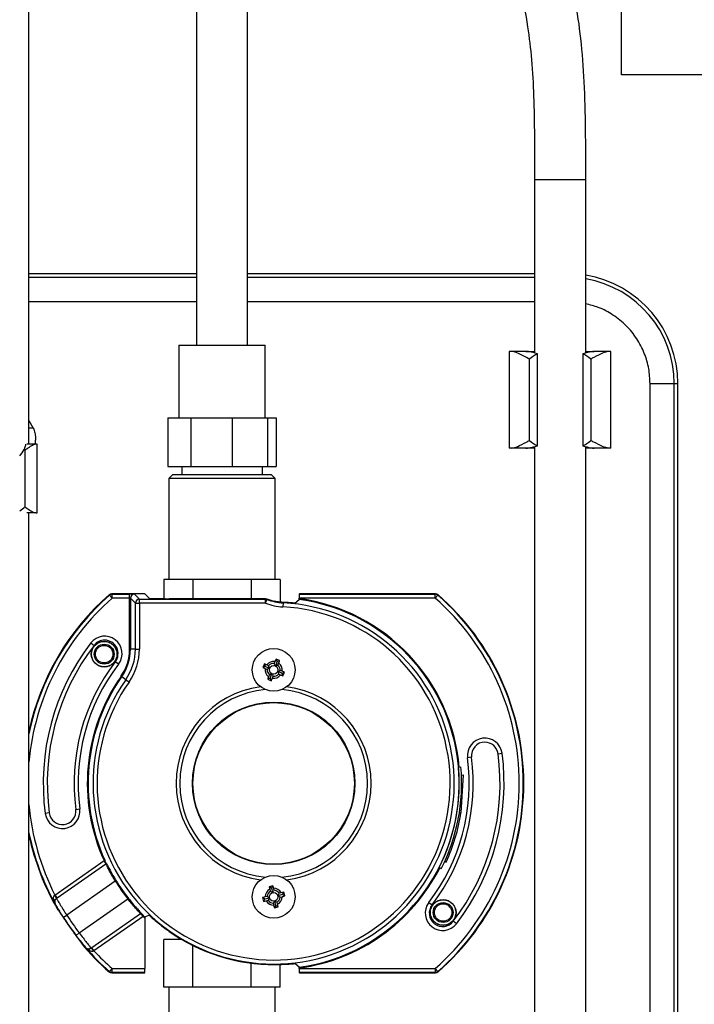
# Model space of a CAD drawing. Header units: inches. Extents: x 0.4 to 16.8, y 0 to 10.8.
# Tile 12 of 104: x 6.975 to 7.386, y 4.206 to 4.806. Entities that reach past the tile are written whole.
import ezdxf

# ---------------------------------------------------------------- set-up
doc = ezdxf.new("R2010")
doc.units = ezdxf.units.IN
doc.header["$MEASUREMENT"] = 0

msp = doc.modelspace()

# ---------------------------------------------------------------- linework, layer by layer
at = {"color": 7, "linetype": 'Continuous'}
for p, q in [((7.3418, 4.77253), (7.3418, 5.52253)), ((7.08245, 5.04061), (7.08245, 4.60772)), ((7.1137, 4.60772), (7.1137, 5.04061)), ((6.98033, 4.54744), (6.98033, 4.88499)), ((7.74805, 4.77253), (7.3418, 4.77253)), ((7.28865, 4.70882), (7.28865, 4.60302)), ((7.28865, 4.70882), (7.3199, 4.70882)), ((7.3199, 4.60304), (7.3199, 4.70882)), ((7.08245, 4.65129), (6.98033, 4.65129)), ((7.28865, 4.65129), (7.1137, 4.65129)), ((7.08245, 4.64906), (6.98033, 4.64906)), ((7.28865, 4.64906), (7.1137, 4.64906)), ((7.08245, 4.63431), (6.98033, 4.63431)), ((7.28865, 4.63431), (7.1137, 4.63431)), ((7.07175, 4.60772), (7.07175, 4.56343)), ((7.07175, 4.60772), (7.1244, 4.60772)), ((7.1244, 4.56343), (7.1244, 4.60772)), ((7.27327, 4.60403), (7.27327, 4.54498)), ((7.27475, 4.60403), (7.27327, 4.60403)), ((7.28344, 4.60403), (7.27475, 4.60403)), ((7.28331, 4.60403), (7.28865, 4.60403)), ((7.3199, 4.60403), (7.32511, 4.60403)), ((7.3338, 4.60403), (7.32511, 4.60403)), ((7.33528, 4.60403), (7.3338, 4.60403)), ((7.33528, 4.54498), (7.33528, 4.60403)), ((7.28561, 4.5497), (7.28561, 4.59931)), ((7.2905, 4.54645), (7.2905, 4.60256)), ((7.31805, 4.60256), (7.31805, 4.54645)), ((7.32294, 4.59931), (7.32294, 4.5497)), ((7.35916, 4.09714), (7.35916, 4.58435)), ((7.35916, 4.58435), (7.37391, 4.58435)), ((7.37391, 4.09714), (7.37391, 4.58435)), ((7.37391, 4.58435), (7.37614, 4.58435)), ((7.37614, 4.09714), (7.37614, 4.58435)), ((6.98033, 4.56187), (6.98296, 4.55728)), ((7.0651, 4.56343), (7.0651, 4.5339)), ((7.0651, 4.56343), (7.07914, 4.56343)), ((7.07914, 4.56343), (7.07914, 4.5339)), ((7.07914, 4.56343), (7.10428, 4.56343)), ((7.10428, 4.56343), (7.10428, 4.5339)), ((7.10428, 4.56343), (7.12578, 4.56343)), ((7.12578, 4.56343), (7.12578, 4.5339)), ((7.12578, 4.56343), (7.13105, 4.56343)), ((7.13105, 4.56343), (7.13105, 4.5339)), ((6.98296, 4.55728), (6.98033, 4.55728)), ((6.98439, 4.54775), (6.98439, 4.5499)), ((6.97786, 4.54369), (6.97786, 4.50935)), ((6.98445, 4.54744), (6.97909, 4.54744)), ((6.98439, 4.54775), (6.98401, 4.54775)), ((6.98538, 4.54744), (6.98445, 4.54744)), ((6.98538, 4.50561), (6.98538, 4.54744)), ((7.27475, 4.54498), (7.27327, 4.54498)), ((7.28344, 4.54498), (7.27475, 4.54498)), ((7.28865, 4.54498), (7.28328, 4.54498)), ((7.28865, 4.54597), (7.28865, 4.1355)), ((7.3199, 4.13552), (7.3199, 4.54599)), ((7.32511, 4.54498), (7.3199, 4.54498)), ((7.3338, 4.54498), (7.32511, 4.54498)), ((7.33528, 4.54498), (7.3338, 4.54498)), ((7.0651, 4.5339), (7.07914, 4.5339)), ((7.07347, 4.5339), (7.07347, 4.52898)), ((7.07914, 4.5339), (7.10428, 4.5339)), ((7.10428, 4.5339), (7.12578, 4.5339)), ((7.12268, 4.52898), (7.12268, 4.5339)), ((7.12578, 4.5339), (7.13105, 4.5339)), ((7.06805, 4.52898), (7.06559, 4.52652)), ((7.06559, 4.52652), (7.06559, 4.46501)), ((7.09807, 4.52652), (7.06559, 4.52652)), ((7.06805, 4.52898), (7.09807, 4.52898)), ((7.09807, 4.52898), (7.12809, 4.52898)), ((7.13055, 4.52652), (7.09807, 4.52652)), ((7.13055, 4.52652), (7.12809, 4.52898)), ((7.13055, 4.46501), (7.13055, 4.52652)), ((6.98445, 4.50561), (6.97909, 4.50561)), ((6.98033, 4.12913), (6.98033, 4.50561)), ((6.98445, 4.50561), (6.98538, 4.50561)), ((7.06256, 4.46501), (7.06256, 4.4533)), ((7.06622, 4.46501), (7.06256, 4.46501)), ((7.07666, 4.46501), (7.06622, 4.46501)), ((7.08032, 4.46501), (7.07666, 4.46501)), ((7.08032, 4.46501), (7.08032, 4.45329)), ((7.08764, 4.46501), (7.08032, 4.46501)), ((7.10851, 4.46501), (7.08764, 4.46501)), ((7.11583, 4.46501), (7.10851, 4.46501)), ((7.11583, 4.46501), (7.11583, 4.45329)), ((7.11949, 4.46501), (7.11583, 4.46501)), ((7.12993, 4.46501), (7.11949, 4.46501)), ((7.13359, 4.46501), (7.12993, 4.46501)), ((7.13359, 4.46501), (7.13359, 4.45124)), ((7.03111, 4.45362), (7.02949, 4.45548)), ((7.031, 4.45638), (7.05069, 4.45638)), ((7.03111, 4.45608), (7.04171, 4.45608)), ((7.03111, 4.45362), (7.03111, 4.45608)), ((7.04171, 4.45362), (7.03111, 4.45362)), ((7.04171, 4.45362), (7.04171, 4.45608)), ((7.0422, 4.45357), (7.04171, 4.45362)), ((7.04171, 4.4226), (7.04171, 4.45362)), ((7.04524, 4.45053), (7.0422, 4.45357)), ((7.0422, 4.45357), (7.0422, 4.4226)), ((7.04466, 4.45603), (7.0477, 4.45299)), ((7.0477, 4.45053), (7.0477, 4.45299)), ((7.0477, 4.45299), (7.12454, 4.45299)), ((7.05357, 4.4535), (7.05069, 4.45638)), ((7.1246, 4.45329), (7.06587, 4.45329)), ((7.12454, 4.45053), (7.12454, 4.45299)), ((7.12454, 4.45053), (7.12542, 4.45283)), ((7.1246, 4.45329), (7.12548, 4.45313)), ((7.14258, 4.45063), (7.14511, 4.45285)), ((7.22803, 4.45362), (7.14511, 4.45362)), ((7.14511, 4.45335), (7.14511, 4.45362)), ((7.14546, 4.45638), (7.14516, 4.45608)), ((7.14516, 4.45608), (7.22803, 4.45608)), ((7.14546, 4.45638), (7.22815, 4.45638)), ((7.22803, 4.45362), (7.22803, 4.45608)), ((7.22803, 4.45362), (7.22965, 4.45548)), ((7.04524, 4.45053), (7.0477, 4.45053)), ((7.04524, 4.4226), (7.04524, 4.45053)), ((7.12454, 4.45053), (7.0477, 4.45053)), ((7.0477, 4.45053), (7.0477, 4.4226)), ((7.13533, 4.45073), (7.13521, 4.44827)), ((7.13533, 4.45073), (7.13535, 4.45105)), ((7.01807, 4.4263), (7.02002, 4.4248)), ((7.04171, 4.4226), (7.0422, 4.4226)), ((7.04524, 4.4226), (7.0422, 4.4226)), ((7.04524, 4.4226), (7.0477, 4.4226)), ((7.03493, 4.41337), (7.03297, 4.41486)), ((7.12388, 4.41354), (7.12296, 4.41133)), ((7.12453, 4.41198), (7.12296, 4.41133)), ((7.12296, 4.41133), (7.12446, 4.41067)), ((7.12453, 4.41198), (7.12388, 4.41354)), ((7.12453, 4.41198), (7.12707, 4.41092)), ((7.12659, 4.41246), (7.12541, 4.41295)), ((7.13036, 4.41499), (7.12987, 4.41381)), ((7.13102, 4.41649), (7.13036, 4.41499)), ((7.13166, 4.41493), (7.13061, 4.41239)), ((7.13323, 4.41558), (7.13102, 4.41649)), ((7.13166, 4.41493), (7.13102, 4.41649)), ((7.13166, 4.41493), (7.13323, 4.41558)), ((7.13214, 4.41287), (7.13263, 4.41405)), ((7.03646, 4.40594), (7.03686, 4.40566)), ((7.03935, 4.40392), (7.03686, 4.40566)), ((7.12446, 4.41067), (7.12564, 4.41018)), ((7.12748, 4.40484), (7.12592, 4.40419)), ((7.127, 4.4069), (7.12651, 4.40572)), ((7.12748, 4.40484), (7.12853, 4.40739)), ((7.12748, 4.40484), (7.12812, 4.40328)), ((7.12878, 4.40478), (7.12927, 4.40596)), ((7.13462, 4.40779), (7.13207, 4.40885)), ((7.13255, 4.40732), (7.13374, 4.40683)), ((7.13468, 4.4091), (7.1335, 4.40959)), ((7.13462, 4.40779), (7.13618, 4.40844)), ((7.13462, 4.40779), (7.13526, 4.40623)), ((7.13618, 4.40844), (7.13468, 4.4091)), ((7.13526, 4.40623), (7.13618, 4.40844)), ((7.03935, 4.40392), (7.04137, 4.40251)), ((7.12592, 4.40419), (7.12812, 4.40328)), ((7.12812, 4.40328), (7.12878, 4.40478)), ((7.26647, 4.35877), (7.26891, 4.35909)), ((7.25029, 4.35664), (7.24785, 4.35631)), ((7.24233, 4.35061), (7.2438, 4.35074)), ((7.24511, 4.34584), (7.24382, 4.32283)), ((7.24412, 4.34579), (7.24511, 4.34584)), ((6.99267, 4.32272), (6.99023, 4.3224)), ((7.00885, 4.32485), (7.01129, 4.32517)), ((7.24285, 4.32298), (7.24382, 4.32283)), ((6.99614, 4.27267), (7.02611, 4.29365)), ((7.02725, 4.29148), (6.99754, 4.27067)), ((7.02611, 4.29365), (7.02656, 4.29386)), ((7.23389, 4.29315), (7.23479, 4.29274)), ((7.23174, 4.28869), (7.23042, 4.28936)), ((7.03299, 4.28121), (7.00336, 4.26047)), ((7.03299, 4.28121), (7.0334, 4.28147)), ((7.12908, 4.27835), (7.12677, 4.27776)), ((7.12822, 4.27689), (7.12677, 4.27776)), ((7.12677, 4.27776), (7.12714, 4.27616)), ((7.12714, 4.27616), (7.12745, 4.27492)), ((7.12822, 4.27689), (7.12908, 4.27835)), ((7.12822, 4.27689), (7.1289, 4.27422)), ((7.12984, 4.27553), (7.12952, 4.27677)), ((7.13486, 4.27295), (7.13219, 4.27227)), ((7.13413, 4.27403), (7.13289, 4.27372)), ((7.13573, 4.2744), (7.13413, 4.27403)), ((7.13486, 4.27295), (7.13573, 4.2744)), ((7.13486, 4.27295), (7.13632, 4.27209)), ((7.13632, 4.27209), (7.13573, 4.2744)), ((6.99594, 4.27249), (6.99614, 4.27267)), ((6.99614, 4.27267), (6.99754, 4.27067)), ((6.99629, 4.26725), (6.99622, 4.26727)), ((6.99754, 4.27067), (6.99711, 4.27037)), ((7.01097, 4.2496), (7.0406, 4.27034)), ((7.0406, 4.27034), (7.04098, 4.27065)), ((7.12282, 4.27111), (7.12341, 4.2688)), ((7.12428, 4.27025), (7.12282, 4.27111)), ((7.12428, 4.27025), (7.12341, 4.2688)), ((7.12341, 4.2688), (7.12501, 4.26917)), ((7.12428, 4.27025), (7.12695, 4.27093)), ((7.12564, 4.27187), (7.1244, 4.27155)), ((7.12501, 4.26917), (7.12625, 4.26948)), ((7.1293, 4.26767), (7.12962, 4.26643)), ((7.13092, 4.26631), (7.13024, 4.26898)), ((7.132, 4.26704), (7.13169, 4.26828)), ((7.13237, 4.26544), (7.132, 4.26704)), ((7.1335, 4.27133), (7.13474, 4.27165)), ((7.22422, 4.26812), (7.22617, 4.26662)), ((6.99796, 4.26361), (6.9982, 4.26355)), ((7.01857, 4.24064), (7.04828, 4.26144)), ((7.13092, 4.26631), (7.13006, 4.26485)), ((7.13006, 4.26485), (7.13237, 4.26544)), ((7.13092, 4.26631), (7.13237, 4.26544)), ((7.00129, 4.25915), (7.00336, 4.26047)), ((7.04994, 4.25963), (7.01997, 4.23865)), ((7.05028, 4.25998), (7.04994, 4.25963)), ((7.05103, 4.25856), (7.05103, 4.22786)), ((7.05357, 4.26032), (7.05104, 4.25924)), ((7.24107, 4.25518), (7.23912, 4.25668)), ((7.00902, 4.2481), (7.01097, 4.2496)), ((7.01211, 4.2437), (7.01207, 4.24345)), ((7.06256, 4.21648), (7.06256, 4.24552)), ((7.07363, 4.24552), (7.06256, 4.24552)), ((7.07347, 4.24561), (7.07347, 4.24552)), ((7.01492, 4.24057), (7.01493, 4.24064)), ((7.01814, 4.24034), (7.01857, 4.24064)), ((7.01997, 4.23865), (7.01857, 4.24064)), ((7.01997, 4.23865), (7.01973, 4.23852)), ((7.08032, 4.21648), (7.08032, 4.24189)), ((7.11583, 4.21648), (7.11583, 4.23116)), ((7.14511, 4.22863), (7.14258, 4.23086)), ((7.02949, 4.22601), (7.03111, 4.22786)), ((7.05069, 4.2251), (7.031, 4.2251)), ((7.03111, 4.22786), (7.05103, 4.22786)), ((7.03111, 4.2254), (7.03111, 4.22786)), ((7.05099, 4.2254), (7.03111, 4.2254)), ((7.05069, 4.2251), (7.05099, 4.2254)), ((7.13359, 4.21648), (7.13359, 4.23038)), ((7.14511, 4.22786), (7.14511, 4.22814)), ((7.14511, 4.22786), (7.22803, 4.22786)), ((7.22803, 4.2254), (7.14516, 4.2254)), ((7.14516, 4.2254), (7.14546, 4.2251)), ((7.22815, 4.2251), (7.14546, 4.2251)), ((7.22803, 4.22786), (7.22965, 4.22601)), ((7.22803, 4.22786), (7.22803, 4.2254)), ((7.06622, 4.21648), (7.06256, 4.21648)), ((7.06559, 4.21648), (7.06559, 4.15497)), ((7.07666, 4.21648), (7.06622, 4.21648)), ((7.08032, 4.21648), (7.07666, 4.21648)), ((7.08764, 4.21648), (7.08032, 4.21648)), ((7.10851, 4.21648), (7.08764, 4.21648)), ((7.11583, 4.21648), (7.10851, 4.21648)), ((7.11949, 4.21648), (7.11583, 4.21648)), ((7.12993, 4.21648), (7.11949, 4.21648)), ((7.13359, 4.21648), (7.12993, 4.21648)), ((7.13055, 4.15497), (7.13055, 4.21648))]:
    msp.add_line(p, q, dxfattribs=at)
at = {"color": 7, "linetype": 'Continuous', "flags": 128}
for points in [[(7.02949, 4.45548), (7.02946, 4.45556), (7.02938, 4.45578)], [(7.031, 4.45638), (7.03106, 4.45621), (7.03111, 4.45608)], [(7.12454, 4.45299), (7.12457, 4.45312), (7.1246, 4.45329)], [(7.12548, 4.45313), (7.12546, 4.45304), (7.12542, 4.45283)], [(7.22803, 4.45608), (7.22808, 4.45621), (7.22815, 4.45638)], [(7.22976, 4.45578), (7.22973, 4.45569), (7.22965, 4.45548)], [(7.02938, 4.22571), (7.02941, 4.22579), (7.02949, 4.22601)], [(7.03111, 4.2254), (7.03106, 4.22527), (7.031, 4.2251)], [(7.22815, 4.2251), (7.22808, 4.22527), (7.22803, 4.2254)], [(7.22965, 4.22601), (7.22968, 4.22592), (7.22976, 4.22571)]]:
    msp.add_lwpolyline(points, dxfattribs=at)
at = {"color": 7, "linetype": 'Continuous'}
for centre, radius in [((7.02622, 4.41948), 0.00787), ((7.02622, 4.41948), 0.00777), ((7.02622, 4.41948), 0.00608), ((7.02622, 4.41948), 0.00534), ((7.12957, 4.40989), 0.01304), ((7.12957, 4.40989), 0.00263), ((7.12957, 4.34074), 0.04955), ((7.12957, 4.34074), 0.04922), ((7.12957, 4.2716), 0.01304), ((7.12957, 4.2716), 0.00263), ((7.23292, 4.262), 0.00787), ((7.23292, 4.262), 0.00777), ((7.23292, 4.262), 0.00608), ((7.23292, 4.262), 0.00534)]:
    msp.add_circle(centre, radius, dxfattribs=at)
for centre, radius, start, end in [((7.3092, 4.58435), 0.06694, 0, 80.79921), ((7.3092, 4.58435), 0.06471, 0, 80.47884), ((6.96471, 4.5499), 0.01378, 316.18599, 335.90918), ((7.12957, 4.34074), 0.15255, 131.05456, 168.03724), ((7.12957, 4.34074), 0.15225, 131.09771, 168.58495), ((7.12957, 4.34074), 0.14979, 131.09771, 175.0825), ((7.03111, 4.45362), 0.00246, 90.00673, 131.09098), ((7.04466, 4.45357), 0.00246, 90.02044, 179.97956), ((7.0477, 4.45053), 0.00246, 90.02044, 179.97956), ((7.12454, 4.45053), 0.00246, 69.11047, 89.99676), ((7.13704, 4.48326), 0.03258, 249.10723, 267), ((7.13704, 4.48326), 0.03228, 249.01577, 257.90277), ((7.12957, 4.34074), 0.11367, 5, 82.14049), ((7.12957, 4.34074), 0.11318, 277.88958, 82.11042), ((7.22803, 4.45362), 0.00246, 48.90902, 89.99327), ((7.12957, 4.34074), 0.14979, 311.09771, 48.90229), ((7.12957, 4.34074), 0.15225, 311.09771, 48.90229), ((7.12957, 4.34074), 0.15255, 311.05456, 48.94544), ((7.12957, 4.34074), 0.11014, 145, 87), ((7.12957, 4.34074), 0.10768, 145, 87), ((7.13704, 4.48326), 0.03504, 249.10723, 267), ((7.0265, 4.41983), 0.01062, 322.5, 142.5), ((7.12957, 4.34074), 0.14055, 142.5, 187.5), ((7.12957, 4.34074), 0.13809, 142.5, 187.5), ((7.0265, 4.41983), 0.00816, 90, 142.5), ((7.0265, 4.41983), 0.00816, 322.5, 90), ((7.01266, 4.4226), 0.02904, 325, 0), ((7.01266, 4.4226), 0.02954, 325, 0), ((7.01266, 4.4226), 0.03258, 325, 0), ((7.01266, 4.4226), 0.03504, 325, 0), ((7.12957, 4.34074), 0.12176, 142.5, 187.5), ((7.12957, 4.34074), 0.1193, 142.5, 187.5), ((7.12957, 4.40989), 0.00517, 81.25147, 143.70318), ((7.12957, 4.40989), 0.00394, 85.68728, 139.26737), ((7.12957, 4.40989), 0.00394, 355.68728, 49.26737), ((7.12957, 4.40989), 0.00517, 351.25147, 53.70318), ((7.12957, 4.34074), 0.11367, 145, 204.47264), ((7.12957, 4.34074), 0.11318, 145, 204.47264), ((7.12957, 4.40989), 0.00517, 171.25147, 233.70318), ((7.12957, 4.40989), 0.00394, 175.68728, 229.26737), ((7.12957, 4.40989), 0.00517, 261.25147, 323.70318), ((7.12957, 4.40989), 0.00394, 265.68728, 319.26737), ((7.12957, 4.34074), 0.05944, 97.79416, 262.20584), ((7.12957, 4.34074), 0.05944, 277.79416, 82.20584), ((7.12957, 4.34074), 0.05731, 94.99074, 265.00926), ((7.12957, 4.34074), 0.05731, 274.99074, 85.00926), ((7.25838, 4.3577), 0.01062, 7.5, 187.5), ((7.25838, 4.3577), 0.00816, 90, 187.5), ((7.25838, 4.3577), 0.00816, 7.5, 90), ((7.12957, 4.34074), 0.13809, 322.5, 7.5), ((7.12957, 4.34074), 0.14055, 322.5, 7.5), ((7.12957, 4.34074), 0.1193, 322.5, 7.5), ((7.12957, 4.34074), 0.12176, 322.5, 7.5), ((7.12957, 4.34074), 0.11319, 333, 5), ((7.12957, 4.34074), 0.11467, 333, 5), ((7.12957, 4.34074), 0.14979, 184.9175, 207.03012), ((7.00076, 4.32379), 0.01062, 187.5, 7.5), ((7.00076, 4.32379), 0.00816, 187.5, 7.5), ((7.12957, 4.34074), 0.11565, 335.47525, 351.09019), ((7.12957, 4.34074), 0.15225, 191.41505, 208.85402), ((7.12957, 4.34074), 0.15255, 191.96276, 210.37408), ((7.02697, 4.29188), 0.00049, 304.73393, 25.09413), ((7.12957, 4.34074), 0.11367, 277.85951, 333), ((7.12957, 4.34074), 0.11346, 211.64829, 218.35171), ((7.12957, 4.34074), 0.11297, 211.64829, 218.35171), ((7.12957, 4.2716), 0.00517, 118.08365, 180.53535), ((7.12957, 4.2716), 0.00394, 122.51946, 176.09954), ((7.12957, 4.2716), 0.00517, 28.08365, 90.53535), ((7.12957, 4.2716), 0.00394, 32.51946, 86.09954), ((6.99456, 4.26901), 0.00149, 357.50764, 61.03405), ((6.98972, 4.26768), 0.00787, 20.02475, 37.68533), ((6.99845, 4.26844), 0.00246, 168.21968, 208.85552), ((7.12957, 4.2716), 0.00517, 208.08365, 270.53535), ((7.12957, 4.2716), 0.00394, 212.51946, 266.09954), ((7.12957, 4.2716), 0.00394, 302.51946, 356.09954), ((7.12957, 4.2716), 0.00517, 298.08365, 0.53535), ((7.23264, 4.26165), 0.01062, 142.5, 322.5), ((7.04856, 4.26104), 0.00049, 44.90587, 125.26607), ((7.23264, 4.26165), 0.00816, 142.5, 322.5), ((7.12957, 4.34074), 0.15203, 212.45821, 217.54179), ((7.12957, 4.34074), 0.14957, 212.45821, 217.54179), ((7.12957, 4.34074), 0.11367, 225.52736, 226.29872), ((7.12957, 4.34074), 0.11318, 225.52736, 226.06613), ((7.12957, 4.34074), 0.15216, 214.8833, 215.1167), ((7.12957, 4.34074), 0.11044, 234.77723, 270.36576), ((7.12957, 4.34074), 0.15255, 219.62592, 228.94544), ((7.12957, 4.34074), 0.15225, 221.14598, 228.90229), ((7.01678, 4.24226), 0.00246, 221.14448, 261.78032), ((7.01598, 4.23841), 0.00149, 8.96595, 72.49236), ((7.01308, 4.23431), 0.00787, 32.31467, 49.97525), ((7.12957, 4.34074), 0.14979, 222.96988, 228.90229), ((7.03111, 4.22787), 0.00246, 228.90902, 269.99327), ((7.22803, 4.22787), 0.00246, 270.00673, 311.09098)]:
    msp.add_arc(centre, radius, start, end, dxfattribs=at)
for centre, major_axis, ratio, start_param, end_param in [((7.29713, 4.57696), (0, 0.02707), 0.754213, 0.331016, 0.59985), ((7.31142, 4.57696), (0, 0.02707), 0.754213, 5.683335, 5.95217), ((7.29713, 4.57204), (0, 0.02707), 0.754213, 2.541743, 2.810577), ((7.31142, 4.57204), (0, 0.02707), 0.754213, 3.472608, 3.741443), ((6.96975, 4.53267), (0, 0.01476), 0.824958, 5.554712, 5.616207), ((6.96975, 4.52037), (0, 0.01476), 0.824958, 3.555482, 3.870066), ((7.04171, 4.45603), (0.00295, 0), 0.017455, 0.017453, 1.570796), ((7.06587, 4.45351), (0.0123, 0), 0.017455, 3.159046, 4.712389), ((7.14516, 4.45362), (0, 0.00246), 0.017455, 0.017453, 1.570796), ((7.05099, 4.22786), (0, 0.00246), 0.017455, 3.159046, 4.712389), ((7.14516, 4.22786), (0, 0.00246), 0.017455, 1.570796, 3.124139)]:
    msp.add_ellipse(centre, major_axis=major_axis, ratio=ratio, start_param=start_param, end_param=end_param, dxfattribs=at)
for points, knots in [([(7.15555, 5.05383), (7.15582, 5.04814), (7.15631, 5.03783), (7.15967, 5.02363), (7.16359, 5.01221), (7.16792, 5.00229), (7.17253, 4.99324), (7.17792, 4.98395), (7.18884, 4.96705), (7.20599, 4.94492), (7.22468, 4.92245), (7.23783, 4.90597), (7.24698, 4.89387), (7.25698, 4.87944), (7.26654, 4.86305), (7.27448, 4.84435), (7.28052, 4.82438), (7.28459, 4.80316), (7.28706, 4.78119), (7.28831, 4.75898), (7.2887, 4.73466), (7.28867, 4.71762), (7.28865, 4.70882)], [0, 0, 0, 0, 0.044289, 0.080176, 0.113187, 0.138326, 0.164456, 0.192342, 0.222028, 0.321265, 0.410245, 0.449635, 0.485444, 0.528471, 0.586705, 0.634015, 0.689421, 0.753691, 0.807954, 0.867301, 0.931402, 1, 1, 1, 1]), ([(7.3199, 4.70882), (7.31992, 4.71906), (7.31996, 4.73903), (7.3193, 4.76763), (7.31731, 4.79392), (7.31384, 4.81769), (7.30863, 4.84021), (7.30168, 4.8609), (7.29303, 4.87961), (7.28374, 4.89549), (7.27121, 4.91398), (7.25472, 4.93514), (7.239, 4.95409), (7.22755, 4.9683), (7.21928, 4.97892), (7.21054, 4.99097), (7.2019, 5.0045), (7.19436, 5.0189), (7.18955, 5.03244), (7.18717, 5.04433), (7.18693, 5.05061), (7.1868, 5.05383)], [0, 0, 0, 0, 0.079784, 0.155542, 0.226051, 0.290408, 0.348237, 0.411242, 0.46398, 0.5107, 0.555324, 0.638351, 0.719586, 0.747193, 0.780566, 0.824524, 0.863289, 0.905796, 0.951105, 0.97492, 1, 1, 1, 1]), ([(7.35916, 4.58435), (7.359, 4.58739), (7.35867, 4.59367), (7.35589, 4.60298), (7.35128, 4.61194), (7.34478, 4.61994), (7.33678, 4.62638), (7.32836, 4.63092), (7.3225, 4.63237), (7.3199, 4.63301)], [0, 0, 0, 0, 0.135157, 0.278409, 0.427617, 0.579991, 0.732366, 0.881574, 1, 1, 1, 1]), ([(7.28561, 4.59931), (7.28326, 4.60054), (7.27903, 4.60277), (7.27594, 4.60397), (7.27492, 4.60402), (7.27475, 4.60403)], [0, 0, 0, 0, 0.512637, 0.922604, 1, 1, 1, 1]), ([(7.2905, 4.60256), (7.28871, 4.60305), (7.28586, 4.60383), (7.2841, 4.60398), (7.28344, 4.60403)], [0, 0, 0, 0, 0.628919, 1, 1, 1, 1]), ([(7.32511, 4.60403), (7.32392, 4.60388), (7.32204, 4.60364), (7.31914, 4.60285), (7.31805, 4.60256)], [0, 0, 0, 0, 0.627825, 1, 1, 1, 1]), ([(7.3338, 4.60403), (7.33269, 4.60379), (7.33049, 4.6033), (7.32624, 4.60101), (7.32356, 4.59962), (7.32294, 4.59931)], [0, 0, 0, 0, 0.436721, 0.870339, 1, 1, 1, 1]), ([(6.98296, 4.55728), (6.9833, 4.5563), (6.98399, 4.55433), (6.98435, 4.55172), (6.98438, 4.55044), (6.98439, 4.5499)], [0, 0, 0, 0, 0.365782, 0.73211, 1, 1, 1, 1]), ([(7.27475, 4.54498), (7.27586, 4.54522), (7.27806, 4.54571), (7.28231, 4.54799), (7.28499, 4.54938), (7.28561, 4.5497)], [0, 0, 0, 0, 0.436721, 0.870339, 1, 1, 1, 1]), ([(7.3338, 4.54498), (7.33269, 4.54522), (7.33049, 4.54571), (7.32624, 4.54799), (7.32356, 4.54938), (7.32294, 4.5497)], [0, 0, 0, 0, 0.436721, 0.870339, 1, 1, 1, 1]), ([(6.97827, 4.54744), (6.97826, 4.5473), (6.97825, 4.54701), (6.97762, 4.54521), (6.97729, 4.54427)], [0, 0, 0, 0, 0.482865, 1, 1, 1, 1]), ([(6.98445, 4.54744), (6.98384, 4.54728), (6.98262, 4.54697), (6.98013, 4.54533), (6.97845, 4.54412), (6.97786, 4.54369)], [0, 0, 0, 0, 0.395439, 0.788149, 1, 1, 1, 1]), ([(7.28344, 4.54498), (7.28463, 4.54513), (7.28651, 4.54537), (7.28942, 4.54615), (7.2905, 4.54645)], [0, 0, 0, 0, 0.6278249, 1, 1, 1, 1]), ([(7.31805, 4.54645), (7.31985, 4.54596), (7.32269, 4.54518), (7.32445, 4.54503), (7.32511, 4.54498)], [0, 0, 0, 0, 0.628919, 1, 1, 1, 1]), ([(6.97786, 4.50935), (6.97951, 4.50816), (6.98228, 4.50616), (6.98382, 4.50577), (6.98445, 4.50561)], [0, 0, 0, 0, 0.593971, 1, 1, 1, 1]), ([(7.02938, 4.45578), (7.02962, 4.45595), (7.0301, 4.4563), (7.0307, 4.45636), (7.031, 4.45638)], [0, 0, 0, 0, 0.5, 1, 1, 1, 1]), ([(7.14511, 4.45285), (7.14511, 4.45286), (7.14511, 4.45287), (7.14511, 4.45296), (7.14511, 4.45308), (7.14511, 4.45322), (7.14511, 4.45331), (7.14511, 4.45335)], [0, 0, 0, 0, 0.2144, 0.428781, 0.643816, 0.860662, 1, 1, 1, 1]), ([(7.22815, 4.45638), (7.22844, 4.45636), (7.22904, 4.4563), (7.22952, 4.45595), (7.22976, 4.45578)], [0, 0, 0, 0, 0.5, 1, 1, 1, 1]), ([(7.13535, 4.45105), (7.13411, 4.45114), (7.13245, 4.45127), (7.13072, 4.45161), (7.13028, 4.4517)], [0, 0, 0, 0, 0.74121, 1, 1, 1, 1]), ([(7.14258, 4.45063), (7.14242, 4.45062), (7.1421, 4.45061), (7.13993, 4.45078), (7.13747, 4.45095), (7.13579, 4.45103), (7.13535, 4.45105)], [0, 0, 0, 0, 0.297308, 0.594577, 0.89292, 1, 1, 1, 1]), ([(7.12541, 4.41295), (7.12523, 4.41302), (7.12472, 4.41323), (7.12421, 4.41342), (7.12388, 4.41354)], [0, 0, 0, 0, 0.346586, 1, 1, 1, 1]), ([(7.12707, 4.41092), (7.12674, 4.41077), (7.12623, 4.41054), (7.12579, 4.41027), (7.12564, 4.41018)], [0, 0, 0, 0, 0.661802, 1, 1, 1, 1]), ([(7.12707, 4.41092), (7.12694, 4.41127), (7.12675, 4.41179), (7.12663, 4.41229), (7.12659, 4.41246)], [0, 0, 0, 0, 0.661802, 1, 1, 1, 1]), ([(7.13061, 4.41239), (7.13045, 4.41272), (7.13022, 4.41323), (7.12996, 4.41367), (7.12987, 4.41381)], [0, 0, 0, 0, 0.661802, 1, 1, 1, 1]), ([(7.13061, 4.41239), (7.13095, 4.41251), (7.13148, 4.41271), (7.13197, 4.41283), (7.13214, 4.41287)], [0, 0, 0, 0, 0.661802, 1, 1, 1, 1]), ([(7.13263, 4.41405), (7.1327, 4.41423), (7.13291, 4.41474), (7.1331, 4.41525), (7.13323, 4.41558)], [0, 0, 0, 0, 0.346586, 1, 1, 1, 1]), ([(7.12651, 4.40572), (7.12644, 4.40555), (7.12623, 4.40504), (7.12604, 4.40453), (7.12592, 4.40419)], [0, 0, 0, 0, 0.346586, 1, 1, 1, 1]), ([(7.12853, 4.40739), (7.12819, 4.40726), (7.12767, 4.40707), (7.12717, 4.40694), (7.127, 4.4069)], [0, 0, 0, 0, 0.661802, 1, 1, 1, 1]), ([(7.12853, 4.40739), (7.12869, 4.40705), (7.12892, 4.40655), (7.12919, 4.40611), (7.12927, 4.40596)], [0, 0, 0, 0, 0.6618015, 1, 1, 1, 1]), ([(7.13207, 4.40885), (7.13241, 4.409), (7.13291, 4.40924), (7.13335, 4.4095), (7.1335, 4.40959)], [0, 0, 0, 0, 0.661802, 1, 1, 1, 1]), ([(7.13207, 4.40885), (7.1322, 4.4085), (7.13239, 4.40798), (7.13251, 4.40749), (7.13255, 4.40732)], [0, 0, 0, 0, 0.661802, 1, 1, 1, 1]), ([(7.13374, 4.40683), (7.13391, 4.40676), (7.13442, 4.40655), (7.13493, 4.40636), (7.13526, 4.40623)], [0, 0, 0, 0, 0.346586, 1, 1, 1, 1]), ([(7.02611, 4.29365), (7.02624, 4.2934), (7.02649, 4.2929), (7.02684, 4.29223), (7.0271, 4.29174), (7.02722, 4.29153), (7.02725, 4.29148), (7.02725, 4.29148)], [0, 0, 0, 0, 0.238966, 0.478447, 0.715869, 0.950017, 1, 1, 1, 1]), ([(7.02742, 4.29209), (7.02741, 4.29209), (7.02739, 4.29213), (7.0273, 4.2923), (7.0271, 4.2927), (7.02684, 4.29324), (7.02665, 4.29365), (7.02656, 4.29386)], [0, 0, 0, 0, 0.049961, 0.283981, 0.521298, 0.760805, 1, 1, 1, 1]), ([(7.03299, 4.28121), (7.03255, 4.28193), (7.03143, 4.28379), (7.02981, 4.28667), (7.02839, 4.28935), (7.02755, 4.29096), (7.02734, 4.29133), (7.02725, 4.29148)], [0, 0, 0, 0, 0.148766, 0.385024, 0.619027, 0.851345, 1, 1, 1, 1]), ([(7.02742, 4.29209), (7.0275, 4.29194), (7.02773, 4.29155), (7.0286, 4.28989), (7.03009, 4.28712), (7.03178, 4.28414), (7.03295, 4.28221), (7.0334, 4.28147)], [0, 0, 0, 0, 0.149001, 0.381639, 0.615599, 0.851515, 1, 1, 1, 1]), ([(7.1289, 4.27422), (7.12858, 4.2744), (7.12809, 4.27466), (7.12761, 4.27485), (7.12745, 4.27492)], [0, 0, 0, 0, 0.661802, 1, 1, 1, 1]), ([(7.1289, 4.27422), (7.1291, 4.27453), (7.1294, 4.275), (7.12973, 4.27539), (7.12984, 4.27553)], [0, 0, 0, 0, 0.661802, 1, 1, 1, 1]), ([(7.12952, 4.27677), (7.12947, 4.27695), (7.12934, 4.27748), (7.12918, 4.27801), (7.12908, 4.27835)], [0, 0, 0, 0, 0.346586, 1, 1, 1, 1]), ([(7.13219, 4.27227), (7.13237, 4.27259), (7.13263, 4.27308), (7.13283, 4.27356), (7.13289, 4.27372)], [0, 0, 0, 0, 0.661802, 1, 1, 1, 1]), ([(6.99528, 4.27031), (6.99527, 4.27067), (6.99526, 4.2713), (6.99554, 4.27207), (6.99584, 4.27238), (6.99594, 4.27249)], [0, 0, 0, 0, 0.476632, 0.818745, 1, 1, 1, 1]), ([(6.99622, 4.26727), (6.99622, 4.26728), (6.9959, 4.26786), (6.99548, 4.26885), (6.99533, 4.26991), (6.99528, 4.27031)], [0, 0, 0, 0, 0.00884, 0.627241, 1, 1, 1, 1]), ([(6.99604, 4.26894), (6.99601, 4.26871), (6.99591, 4.26809), (6.99607, 4.26757), (6.99622, 4.26728), (6.99622, 4.26727)], [0, 0, 0, 0, 0.37204, 0.991158, 1, 1, 1, 1]), ([(6.99711, 4.27037), (6.99699, 4.27029), (6.99667, 4.27005), (6.99624, 4.26955), (6.99612, 4.26916), (6.99604, 4.26894)], [0, 0, 0, 0, 0.1895361, 0.5334839, 1, 1, 1, 1]), ([(7.00129, 4.25915), (7.00093, 4.25971), (7.00001, 4.26116), (6.99863, 4.26342), (6.99738, 4.26551), (6.99652, 4.26696), (6.99637, 4.26716), (6.99629, 4.26725)], [0, 0, 0, 0, 0.135405, 0.354032, 0.570728, 0.785735, 1, 1, 1, 1]), ([(6.99711, 4.27037), (6.9972, 4.27023), (6.99745, 4.26987), (6.99841, 4.26832), (7, 4.26574), (7.00175, 4.26296), (7.00292, 4.26116), (7.00336, 4.26047)], [0, 0, 0, 0, 0.15141, 0.385142, 0.619393, 0.854598, 1, 1, 1, 1]), ([(7.04828, 4.26144), (7.04825, 4.26148), (7.04808, 4.26169), (7.04729, 4.26257), (7.04547, 4.26456), (7.04312, 4.26724), (7.04144, 4.26931), (7.0406, 4.27034)], [0, 0, 0, 0, 0.055847, 0.291671, 0.528334, 0.764159, 1, 1, 1, 1]), ([(7.04098, 4.27065), (7.04185, 4.26957), (7.04359, 4.26742), (7.04601, 4.26464), (7.04789, 4.26256), (7.0487, 4.26165), (7.04888, 4.26143), (7.04891, 4.26139)], [0, 0, 0, 0, 0.235406, 0.470983, 0.707743, 0.944016, 1, 1, 1, 1]), ([(7.1244, 4.27155), (7.12422, 4.2715), (7.12369, 4.27137), (7.12316, 4.27121), (7.12282, 4.27111)], [0, 0, 0, 0, 0.346586, 1, 1, 1, 1]), ([(7.12695, 4.27093), (7.12664, 4.27113), (7.12617, 4.27143), (7.12578, 4.27176), (7.12564, 4.27187)], [0, 0, 0, 0, 0.661802, 1, 1, 1, 1]), ([(7.12695, 4.27093), (7.12677, 4.27061), (7.12651, 4.27012), (7.12632, 4.26964), (7.12625, 4.26948)], [0, 0, 0, 0, 0.661802, 1, 1, 1, 1]), ([(7.13024, 4.26898), (7.13004, 4.26867), (7.12974, 4.2682), (7.12941, 4.26781), (7.1293, 4.26767)], [0, 0, 0, 0, 0.661802, 1, 1, 1, 1]), ([(7.13024, 4.26898), (7.13056, 4.2688), (7.13105, 4.26854), (7.13153, 4.26834), (7.13169, 4.26828)], [0, 0, 0, 0, 0.661802, 1, 1, 1, 1]), ([(7.13219, 4.27227), (7.1325, 4.27207), (7.13297, 4.27177), (7.13337, 4.27144), (7.1335, 4.27133)], [0, 0, 0, 0, 0.661802, 1, 1, 1, 1]), ([(7.13474, 4.27165), (7.13492, 4.2717), (7.13546, 4.27183), (7.13598, 4.27199), (7.13632, 4.27209)], [0, 0, 0, 0, 0.3465857, 1, 1, 1, 1]), ([(6.9982, 4.26355), (6.9983, 4.26343), (6.99849, 4.2632), (6.99962, 4.26143), (7.00126, 4.25888), (7.00307, 4.25614), (7.00429, 4.25439), (7.00475, 4.25372)], [0, 0, 0, 0, 0.216557, 0.433102, 0.649969, 0.86719, 1, 1, 1, 1]), ([(7.04994, 4.25963), (7.04988, 4.25969), (7.04963, 4.25995), (7.04921, 4.2604), (7.04874, 4.26091), (7.0484, 4.26129), (7.04832, 4.26139), (7.04828, 4.26144)], [0, 0, 0, 0, 0.068676, 0.304085, 0.536637, 0.768156, 1, 1, 1, 1]), ([(7.05028, 4.25998), (7.05023, 4.26002), (7.05003, 4.26023), (7.04968, 4.26058), (7.04929, 4.26097), (7.04901, 4.26127), (7.04894, 4.26135), (7.04891, 4.26139)], [0, 0, 0, 0, 0.068763, 0.304339, 0.536874, 0.768277, 1, 1, 1, 1]), ([(7.12962, 4.26643), (7.12967, 4.26625), (7.1298, 4.26572), (7.12996, 4.26519), (7.13006, 4.26485)], [0, 0, 0, 0, 0.346586, 1, 1, 1, 1]), ([(7.05104, 4.25924), (7.05104, 4.25923), (7.05104, 4.25922), (7.05104, 4.25914), (7.05104, 4.259), (7.05103, 4.25879), (7.05103, 4.25864), (7.05103, 4.25856)], [0, 0, 0, 0, 0.1448263, 0.2890288, 0.4889348, 0.7614947, 1, 1, 1, 1]), ([(7.05357, 4.26032), (7.05368, 4.26024), (7.05391, 4.26008), (7.05546, 4.25872), (7.05818, 4.25639), (7.06187, 4.25341), (7.06468, 4.25139), (7.06587, 4.25052)], [0, 0, 0, 0, 0.154345, 0.307952, 0.523425, 0.796936, 1, 1, 1, 1]), ([(7.0051, 4.25321), (7.00587, 4.25213), (7.00741, 4.24997), (7.00954, 4.24714), (7.01116, 4.24502), (7.012, 4.24391), (7.01208, 4.24376), (7.01211, 4.2437)], [0, 0, 0, 0, 0.21688, 0.43375, 0.65088, 0.868044, 1, 1, 1, 1]), ([(7.01097, 4.2496), (7.01178, 4.24854), (7.01339, 4.24642), (7.01557, 4.24363), (7.01724, 4.24153), (7.01796, 4.2406), (7.01811, 4.24038), (7.01814, 4.24034)], [0, 0, 0, 0, 0.2354494, 0.4708624, 0.7064986, 0.9416957, 1, 1, 1, 1]), ([(7.01493, 4.24064), (7.01491, 4.24068), (7.01484, 4.2408), (7.01414, 4.24167), (7.01278, 4.24335), (7.01099, 4.24557), (7.00968, 4.24726), (7.00902, 4.2481)], [0, 0, 0, 0, 0.129402, 0.345226, 0.562586, 0.780924, 1, 1, 1, 1]), ([(7.01745, 4.23864), (7.0171, 4.23883), (7.01615, 4.23933), (7.01537, 4.24006), (7.01493, 4.24056), (7.01492, 4.24057)], [0, 0, 0, 0, 0.372759, 0.99116, 1, 1, 1, 1]), ([(7.01492, 4.24057), (7.01493, 4.24056), (7.01515, 4.24032), (7.01559, 4.23999), (7.0162, 4.23987), (7.01643, 4.23982)], [0, 0, 0, 0, 0.008842, 0.62796, 1, 1, 1, 1]), ([(7.01643, 4.23982), (7.01659, 4.23982), (7.01692, 4.2398), (7.01746, 4.23994), (7.01789, 4.24016), (7.01809, 4.2403), (7.01814, 4.24034)], [0, 0, 0, 0, 0.326293, 0.678202, 0.923222, 1, 1, 1, 1]), ([(7.01973, 4.23852), (7.01957, 4.23845), (7.01933, 4.23834), (7.01879, 4.23828), (7.01818, 4.23835), (7.01769, 4.23854), (7.01745, 4.23864)], [0, 0, 0, 0, 0.215761, 0.311114, 0.666107, 1, 1, 1, 1]), ([(7.13028, 4.23031), (7.13166, 4.23033), (7.13442, 4.23037), (7.1381, 4.23057), (7.14088, 4.23078), (7.14234, 4.23088), (7.14251, 4.23087), (7.14258, 4.23086)], [0, 0, 0, 0, 0.216566, 0.433106, 0.650295, 0.867646, 1, 1, 1, 1]), ([(7.031, 4.2251), (7.0307, 4.22513), (7.0301, 4.22519), (7.02962, 4.22553), (7.02938, 4.22571)], [0, 0, 0, 0, 0.5, 1, 1, 1, 1]), ([(7.14511, 4.22814), (7.14511, 4.22819), (7.14511, 4.22831), (7.14511, 4.22846), (7.14511, 4.22857), (7.14511, 4.22863), (7.14511, 4.22863), (7.14511, 4.22863)], [0, 0, 0, 0, 0.21944, 0.438925, 0.65718, 0.873373, 1, 1, 1, 1]), ([(7.22976, 4.22571), (7.22952, 4.22553), (7.22904, 4.22519), (7.22844, 4.22513), (7.22815, 4.2251)], [0, 0, 0, 0, 0.5, 1, 1, 1, 1])]:
    msp.add_open_spline(points, degree=3, knots=knots, dxfattribs=at)

doc.saveas('drawing.dxf')
